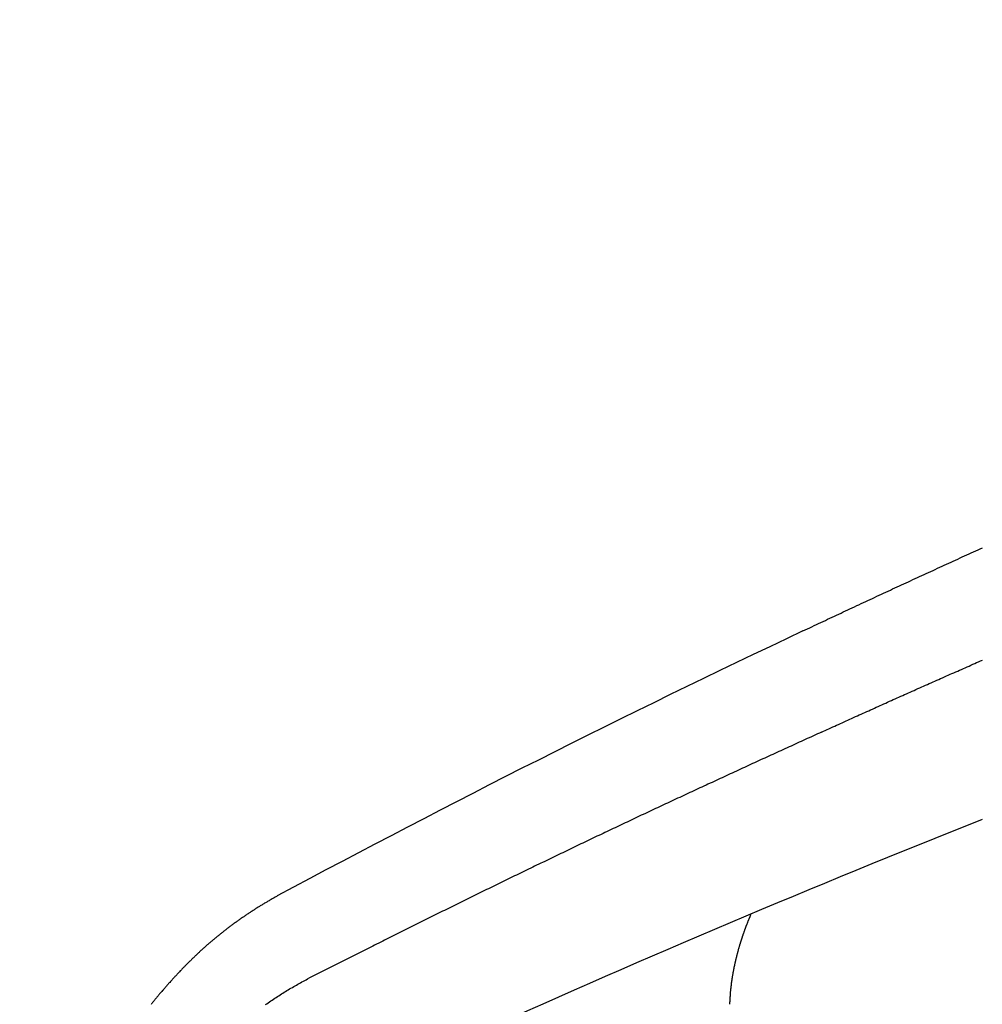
# Model space of a CAD drawing. Header units: millimetres. Extents: x -604189 to 881711, y -381903 to -7297.
# Tile 92 of 256: x -567534 to -567408, y -195985 to -195856. Entities that reach past the tile are written whole.
import ezdxf

# ---------------------------------------------------------------- set-up
doc = ezdxf.new("R2010")
doc.units = ezdxf.units.MM
doc.header["$LTSCALE"] = 100
doc.layers.add('OPIS', color=7, linetype='Continuous')
pattern_1 = [(45, (-296350.26, 111503), (-334.51454, 334.51454), []), (135, (-296350.26, 111503), (-334.51454, -334.51454), [])]

msp = doc.modelspace()

# ---------------------------------------------------------------- hatches: boundary and pattern name
at = {"layer": 'OPIS', "linetype": 'ByBlock', "lineweight": 13}
h = msp.add_hatch(dxfattribs=at)
h.set_pattern_fill('ANSI37', color=0, scale=149)
h.set_pattern_definition(pattern_1)
h.paths.add_polyline_path([(-565846.63, -200148.37), (-566196.82, -200149.35), (-566196.82, -200157.45), (-566296.82, -200157.45), (-566296.82, -200149.63), (-566746.82, -200150.88), (-566746.82, -201168.33, -0.414214), (-566403.89, -201511.27, -1), (-567089.76, -201511.27, -0.414214), (-566746.82, -201168.33), (-566746.82, -200936.87, -0.267949), (-567196.82, -200157.45), (-567296.82, -200157.45), (-567296.82, -200152.42), (-567606.81, -200153.28), (-567606.81, -201603.29), (-567556.81, -201603.15), (-567556.81, -205257.44), (-565846.45, -205257.44)])
h.paths.add_polyline_path([(-551636.82, -198396.29), (-576656.82, -198407.45), (-576656.82, -193157.45), (-579836.82, -193157.45), (-579836.82, -200437.45), (-570846.82, -200437.45), (-570846.82, -200053.17), (-551636.82, -200037.45)])
h.paths.add_polyline_path([(-566819.49, -205014.11), (-566583.78, -205014.11), (-566583.78, -204789.11), (-566819.49, -204789.11)], flags=24)
h.paths.add_polyline_path([(-566959.31, -200828.75), (-566427.17, -200828.75), (-566427.17, -200603.75), (-566959.31, -200603.75)], flags=24)
h.paths.add_polyline_path([(-566792.03, -202497.85), (-566276.91, -202497.85), (-566276.91, -202398.51), (-566792.03, -202398.51)], flags=24)
h.paths.add_polyline_path([(-566791.96, -202387.85), (-565854.55, -202387.85), (-565854.55, -202288.51), (-566791.96, -202288.51)], flags=24)
h.paths.add_polyline_path([(-567194.02, -202505.33), (-566857.34, -202505.33), (-566857.34, -202389.95), (-567194.02, -202389.95)], flags=24)
h.paths.add_polyline_path([(-567153.37, -202393.59), (-566996.4, -202393.59), (-566996.4, -202295.56), (-567153.37, -202295.56)], flags=24)
h.paths.add_polyline_path([(-566516.51, -200627.5), (-566516.51, -200287.8), (-566964.28, -200287.8), (-566964.28, -200627.5)], flags=24)
at = {"layer": 'OPIS', "linetype": 'ByBlock', "lineweight": 9}
h = msp.add_hatch(dxfattribs=at)
h.set_pattern_fill('ANSI37', color=0, scale=149)
h.set_pattern_definition(pattern_1)
edge = h.paths.add_edge_path()
edge.add_line((-551636.82, -193157.45), (-552906.82, -193157.45))
edge.add_line((-552906.82, -193157.45), (-552906.82, -193187.45))
edge.add_line((-552906.82, -193187.45), (-554281.47, -193187.45))
edge.add_line((-554281.47, -193187.45), (-554281.47, -193407.45))
edge.add_line((-554281.47, -193407.45), (-554641.47, -193407.45))
edge.add_line((-554641.47, -193407.45), (-554891.82, -193407.45))
edge.add_line((-554891.82, -193407.45), (-555251.82, -193407.45))
edge.add_line((-555251.82, -193407.45), (-555252.17, -193157.45))
edge.add_line((-555252.17, -193157.45), (-555156.82, -193407.45))
edge.add_line((-555156.82, -193407.45), (-555156.82, -196074.43))
edge.add_line((-555156.82, -196074.43), (-555036.82, -196074.43))
edge.add_line((-555036.82, -196074.43), (-555036.82, -196674.43))
edge.add_line((-555036.82, -196674.43), (-555036.82, -197274.43))
edge.add_line((-555036.82, -197274.43), (-555636.82, -197274.43))
edge.add_line((-555636.82, -197274.43), (-555636.82, -198296.53))
edge.add_line((-555636.82, -198296.53), (-555036.82, -198294.85))
edge.add_line((-555036.82, -198294.85), (-555036.82, -198287.45))
edge.add_line((-555036.82, -198287.45), (-554936.82, -198287.45))
edge.add_line((-554936.82, -198287.45), (-554936.82, -198294.57))
edge.add_line((-554936.82, -198294.57), (-554486.82, -198293.32))
edge.add_line((-554486.82, -198293.32), (-554486.82, -198292.45))
edge.add_line((-554486.82, -198292.45), (-554486.82, -197276.57))
edge.add_arc((-554486.82, -196933.63), 342.94, 180, 270, ccw=False)
edge.add_arc((-554486.82, -196933.63), 342.94, 0, 180, ccw=False)
edge.add_arc((-554486.82, -196933.63), 342.94, -90, 0, ccw=False)
edge.add_line((-554486.82, -197276.57), (-554486.82, -197508.02))
edge.add_arc((-554936.82, -198287.45), 900, 0, 60, ccw=False)
edge.add_line((-554036.82, -198287.45), (-553936.82, -198287.45))
edge.add_line((-553936.82, -198287.45), (-553936.82, -198291.78))
edge.add_line((-553936.82, -198291.78), (-551636.82, -198285.36))
edge.add_line((-551636.82, -198285.36), (-551636.82, -193157.45))
edge = h.paths.add_edge_path(flags=17)
edge.add_arc((-555292.82, -194555.64), 64, 0, 360)
edge = h.paths.add_edge_path(flags=17)
edge.add_arc((-555292.82, -194795.64), 64, 0, 360)
edge = h.paths.add_edge_path(flags=17)
edge.add_arc((-555532.82, -194555.64), 64, 0, 360)
edge = h.paths.add_edge_path(flags=17)
edge.add_arc((-555532.82, -194795.64), 64, 0, 360)
edge = h.paths.add_edge_path(flags=16)
edge.add_arc((-555445.58, -195632.92), 122.24, 0, 360)
edge = h.paths.add_edge_path(flags=17)
edge.add_arc((-555444.95, -195755.16), 131.84, -179.707, 0.293, ccw=False)
edge.add_line((-555576.79, -195755.83), (-555577.42, -195633.59))
edge.add_arc((-555445.58, -195632.92), 131.84, 0.293, 180.293, ccw=False)
edge.add_line((-555313.74, -195632.24), (-555313.11, -195754.48))
edge = h.paths.add_edge_path(flags=16)
edge.add_line((-555354.6, -195832.66), (-555410.52, -195781.15))
edge.add_arc((-555444.24, -195895.31), 119.04, 73.5483, 77.2527)
edge.add_line((-555417.97, -195779.21), (-555400.46, -195791.09))
edge.add_arc((-555397.93, -195789.13), 3.2, 66.437, 217.7638, ccw=False)
edge.add_arc((-555444.24, -195895.31), 119.04, 62.8362, 66.437, ccw=False)
edge.add_line((-555389.89, -195789.4), (-555332.2, -195793.32))
edge.add_arc((-555444.95, -195755.16), 119.04, 319.3761, 341.3001, ccw=False)
edge = h.paths.add_edge_path(flags=0)
edge.add_arc((-555445.16, -195715.33), 16, 0, 360)
edge = h.paths.add_edge_path(flags=16)
edge.add_line((-555494.83, -195789.59), (-555556.5, -195794.41))
edge.add_arc((-555553.52, -195795.57), 3.2, 158.7889, 200.417)
edge.add_arc((-555444.95, -195755.16), 119.04, 200.417, 219.8364)
edge.add_arc((-555533.9, -195829.36), 3.2, 219.8364, 346.9927)
edge.add_line((-555530.79, -195830.08), (-555488.51, -195790.33))
edge.add_arc((-555491.63, -195789.61), 3.2, 346.9927, 539.5529)
edge = h.paths.add_edge_path(flags=16)
edge.add_arc((-555444.95, -195755.16), 119.04, 258.764, 281.822, ccw=False)
edge.add_line((-555468.15, -195871.92), (-555480.16, -195865.08))
edge.add_arc((-555483.3, -195864.47), 3.2, 250.669, 348.8814, ccw=False)
edge.add_arc((-555444.95, -195755.16), 119.04, 229.6431, 250.669, ccw=False)
edge.add_line((-555522.04, -195845.87), (-555468.7, -195779.63))
edge.add_arc((-555459.18, -195767.57), 15.37, -52.9828, 231.7166, ccw=False)
edge.add_arc((-555446.75, -195779.5), 3.2, 91.2428, 186.0743, ccw=False)
edge.add_arc((-555444.24, -195895.31), 119.04, 88.1124, 91.2428, ccw=False)
edge.add_line((-555440.32, -195776.34), (-555420.57, -195871.67))
h.paths.add_polyline_path([(-554267.16, -198153.98), (-554267.16, -197814.28), (-554714.93, -197814.28), (-554714.93, -198153.98)], flags=17)
h.paths.add_polyline_path([(-553792.63, -195548.14), (-553277.51, -195548.14), (-553277.51, -195448.8), (-553792.63, -195448.8)], flags=16)
h.paths.add_polyline_path([(-553792.56, -195438.14), (-553058.93, -195438.14), (-553058.93, -195338.8), (-553792.56, -195338.8)], flags=16)
h.paths.add_polyline_path([(-554194.62, -195555.62), (-553808.22, -195555.62), (-553808.22, -195440.24), (-554194.62, -195440.24)], flags=16)
h.paths.add_polyline_path([(-554153.97, -195443.93), (-553947.26, -195443.93), (-553947.26, -195345.84), (-554153.97, -195345.84)], flags=16)
h.paths.add_polyline_path([(-554256.51, -198153.98), (-554256.51, -197814.28), (-554704.28, -197814.28), (-554704.28, -198153.98)], flags=17)
h.paths.add_polyline_path([(-569496.82, -196631.63), (-571696.82, -196631.63), (-571696.82, -198287.45), (-569496.82, -198287.45)])
h.paths.add_polyline_path([(-567176.82, -196631.63), (-569376.82, -196631.63), (-569376.82, -198287.45), (-567176.82, -198287.45)])
h.paths.add_polyline_path([(-569376.82, -196535.63), (-567176.82, -196535.63), (-567176.82, -193157.45), (-569376.82, -193157.45)])
edge = h.paths.add_edge_path()
edge.add_arc((-571534.47, -195440.24), 50, 180, 270.0022)
edge.add_line((-571534.47, -195490.24), (-571329.47, -195490.24))
edge.add_arc((-571329.47, -195440.24), 50, 270.0009, 360)
edge.add_line((-571279.47, -195440.24), (-571279.47, -194996.24))
edge.add_arc((-571329.47, -194996.24), 50, 0, 90.0004)
edge.add_line((-571329.47, -194946.24), (-571534.47, -194946.24))
edge.add_arc((-571534.47, -194996.24), 50, 90.0009, 180)
edge.add_line((-571584.47, -194996.24), (-571584.47, -195440.24))
h.paths.add_polyline_path([(-571696.82, -196535.63), (-569496.82, -196535.63), (-569496.82, -193157.45), (-571696.82, -193157.45)])
edge = h.paths.add_edge_path()
edge.add_arc((-571945.68, -193388.71), 50, 0, 90.0004)
edge.add_line((-571945.68, -193338.71), (-572150.68, -193338.71))
edge.add_arc((-572150.68, -193388.71), 50, 90.0009, 180)
edge.add_line((-572200.68, -193388.71), (-572200.68, -193832.71))
edge.add_arc((-572150.68, -193832.71), 50, 180, 270.0022)
edge.add_line((-572150.68, -193882.71), (-571945.68, -193882.71))
edge.add_arc((-571945.68, -193832.71), 50, 270.0009, 360)
edge.add_line((-571895.68, -193832.71), (-571895.68, -193388.71))
h.paths.add_polyline_path([(-571816.82, -198287.45), (-571816.82, -193157.45), (-573216.82, -193157.45), (-573216.82, -198287.45)])

# ---------------------------------------------------------------- linework, layer by layer
at = {"color": 0, "linetype": 'ByBlock'}
for points in [[(-567431.02, -195936.16, 0.013056), (-567499.93, -195970.91)], [(-567407.52, -195960.89, 0.01172), (-567473.25, -195988.72)]]:
    msp.add_lwpolyline(points, format="xyb", dxfattribs=at)
at = {"color": 0}
for points in [[(-567431.02, -195936.17, 0), (-567430.73, -195936.03, 0), (-567430.43, -195935.89, 0), (-567430.14, -195935.75, 0), (-567429.85, -195935.61, 0), (-567429.55, -195935.47, 0), (-567429.26, -195935.33, 0), (-567428.97, -195935.2, 0), (-567428.67, -195935.06, 0), (-567428.38, -195934.92, 0), (-567428.09, -195934.78, 0), (-567427.79, -195934.64, 0), (-567427.5, -195934.51, 0), (-567427.21, -195934.37, 0), (-567426.91, -195934.23, 0), (-567426.62, -195934.09, 0), (-567426.33, -195933.95, 0), (-567426.03, -195933.82, 0), (-567425.74, -195933.68, 0), (-567425.44, -195933.54, 0), (-567425.15, -195933.4, 0), (-567424.86, -195933.27, 0), (-567424.56, -195933.13, 0), (-567424.27, -195932.99, 0), (-567423.98, -195932.85, 0), (-567423.68, -195932.72, 0), (-567423.39, -195932.58, 0), (-567423.09, -195932.44, 0), (-567422.8, -195932.31, 0), (-567422.51, -195932.17, 0), (-567422.21, -195932.03, 0), (-567421.92, -195931.89, 0), (-567421.63, -195931.76, 0), (-567421.33, -195931.62, 0), (-567421.04, -195931.48, 0), (-567420.74, -195931.35, 0), (-567420.45, -195931.21, 0), (-567420.15, -195931.07, 0), (-567419.86, -195930.94, 0), (-567419.57, -195930.8, 0), (-567419.27, -195930.66, 0), (-567418.98, -195930.53, 0), (-567418.68, -195930.39, 0), (-567418.39, -195930.26, 0), (-567418.1, -195930.12, 0), (-567417.8, -195929.98, 0), (-567417.51, -195929.85, 0), (-567417.21, -195929.71, 0), (-567416.92, -195929.58, 0), (-567416.62, -195929.44, 0), (-567416.33, -195929.3, 0), (-567416.03, -195929.17, 0), (-567415.74, -195929.03, 0), (-567415.45, -195928.9, 0), (-567415.15, -195928.76, 0), (-567414.86, -195928.63, 0), (-567414.56, -195928.49, 0), (-567414.27, -195928.36, 0), (-567413.97, -195928.22, 0), (-567413.68, -195928.09, 0), (-567413.38, -195927.95, 0), (-567413.09, -195927.82, 0), (-567412.79, -195927.68, 0), (-567412.5, -195927.55, 0), (-567412.2, -195927.41, 0), (-567411.91, -195927.28, 0), (-567411.61, -195927.14, 0), (-567411.32, -195927.01, 0), (-567411.02, -195926.87, 0), (-567410.73, -195926.74, 0), (-567410.43, -195926.6, 0), (-567410.14, -195926.47, 0), (-567409.84, -195926.33, 0), (-567409.55, -195926.2, 0), (-567409.25, -195926.06, 0), (-567408.96, -195925.93, 0), (-567408.66, -195925.8, 0), (-567408.37, -195925.66, 0), (-567408.07, -195925.53, 0), (-567407.78, -195925.39, 0), (-567407.48, -195925.26, 0)], [(-567428.6, -195949.43, 0), (-567428.35, -195949.31, 0), (-567428.1, -195949.2, 0), (-567427.85, -195949.09, 0), (-567427.61, -195948.98, 0), (-567427.36, -195948.86, 0), (-567427.11, -195948.75, 0), (-567426.86, -195948.64, 0), (-567426.62, -195948.53, 0), (-567426.37, -195948.41, 0), (-567426.12, -195948.3, 0), (-567425.87, -195948.19, 0), (-567425.63, -195948.08, 0), (-567425.38, -195947.96, 0), (-567425.13, -195947.85, 0), (-567424.88, -195947.74, 0), (-567424.64, -195947.63, 0), (-567424.39, -195947.52, 0), (-567424.14, -195947.4, 0), (-567423.89, -195947.29, 0), (-567423.65, -195947.18, 0), (-567423.4, -195947.07, 0), (-567423.15, -195946.96, 0), (-567422.9, -195946.84, 0), (-567422.66, -195946.73, 0), (-567422.41, -195946.62, 0), (-567422.16, -195946.51, 0), (-567421.91, -195946.4, 0), (-567421.66, -195946.29, 0), (-567421.42, -195946.17, 0), (-567421.17, -195946.06, 0), (-567420.92, -195945.95, 0), (-567420.67, -195945.84, 0), (-567420.43, -195945.73, 0), (-567420.18, -195945.62, 0), (-567419.93, -195945.5, 0), (-567419.68, -195945.39, 0), (-567419.43, -195945.28, 0), (-567419.19, -195945.17, 0), (-567418.94, -195945.06, 0), (-567418.69, -195944.95, 0), (-567418.44, -195944.84, 0), (-567418.19, -195944.73, 0), (-567417.95, -195944.62, 0), (-567417.7, -195944.5, 0), (-567417.45, -195944.39, 0), (-567417.2, -195944.28, 0), (-567416.95, -195944.17, 0), (-567416.71, -195944.06, 0), (-567416.46, -195943.95, 0), (-567416.21, -195943.84, 0), (-567415.96, -195943.73, 0), (-567415.71, -195943.62, 0), (-567415.46, -195943.51, 0), (-567415.22, -195943.4, 0), (-567414.97, -195943.29, 0), (-567414.72, -195943.18, 0), (-567414.47, -195943.07, 0), (-567414.22, -195942.96, 0), (-567413.97, -195942.85, 0), (-567413.73, -195942.74, 0), (-567413.48, -195942.63, 0), (-567413.23, -195942.52, 0), (-567412.98, -195942.4, 0), (-567412.73, -195942.29, 0), (-567412.48, -195942.18, 0), (-567412.23, -195942.07, 0), (-567411.99, -195941.96, 0), (-567411.74, -195941.85, 0), (-567411.49, -195941.74, 0), (-567411.24, -195941.64, 0), (-567410.99, -195941.53, 0), (-567410.74, -195941.42, 0), (-567410.49, -195941.31, 0), (-567410.25, -195941.2, 0), (-567410, -195941.09, 0), (-567409.75, -195940.98, 0), (-567409.5, -195940.87, 0), (-567409.25, -195940.76, 0), (-567409, -195940.65, 0), (-567408.75, -195940.54, 0), (-567408.5, -195940.43, 0), (-567408.26, -195940.32, 0), (-567408.01, -195940.21, 0), (-567407.76, -195940.1, 0), (-567407.51, -195939.99, 0)], [(-567428.6, -195949.43, 0), (-567428.86, -195949.55, 0), (-567429.13, -195949.67, 0), (-567429.39, -195949.79, 0), (-567429.66, -195949.91, 0), (-567429.92, -195950.03, 0), (-567430.19, -195950.16, 0), (-567430.46, -195950.28, 0), (-567430.72, -195950.4, 0), (-567430.99, -195950.52, 0), (-567431.25, -195950.64, 0), (-567431.52, -195950.76, 0), (-567431.79, -195950.88, 0), (-567432.05, -195951.01, 0), (-567432.32, -195951.13, 0), (-567432.58, -195951.25, 0), (-567432.85, -195951.37, 0), (-567433.11, -195951.49, 0), (-567433.38, -195951.61, 0), (-567433.65, -195951.74, 0), (-567433.91, -195951.86, 0), (-567434.18, -195951.98, 0), (-567434.44, -195952.1, 0), (-567434.71, -195952.22, 0), (-567434.97, -195952.34, 0), (-567435.24, -195952.47, 0), (-567435.51, -195952.59, 0), (-567435.77, -195952.71, 0), (-567436.04, -195952.83, 0), (-567436.3, -195952.95, 0), (-567436.57, -195953.08, 0), (-567436.83, -195953.2, 0), (-567437.1, -195953.32, 0), (-567437.37, -195953.44, 0), (-567437.63, -195953.56, 0), (-567437.9, -195953.69, 0), (-567438.16, -195953.81, 0), (-567438.43, -195953.93, 0), (-567438.69, -195954.05, 0), (-567438.96, -195954.17, 0), (-567439.22, -195954.3, 0), (-567439.49, -195954.42, 0), (-567439.75, -195954.54, 0), (-567440.02, -195954.66, 0), (-567440.29, -195954.79, 0), (-567440.55, -195954.91, 0), (-567440.82, -195955.03, 0), (-567441.08, -195955.15, 0), (-567441.35, -195955.28, 0), (-567441.61, -195955.4, 0), (-567441.88, -195955.52, 0), (-567442.14, -195955.64, 0), (-567442.41, -195955.77, 0), (-567442.67, -195955.89, 0), (-567442.94, -195956.01, 0), (-567443.2, -195956.13, 0), (-567443.47, -195956.26, 0), (-567443.73, -195956.38, 0), (-567444, -195956.5, 0), (-567444.26, -195956.63, 0), (-567444.53, -195956.75, 0), (-567444.79, -195956.87, 0), (-567445.06, -195956.99, 0), (-567445.33, -195957.12, 0), (-567445.59, -195957.24, 0), (-567445.86, -195957.36, 0), (-567446.12, -195957.49, 0), (-567446.39, -195957.61, 0), (-567446.65, -195957.73, 0), (-567446.92, -195957.86, 0), (-567447.18, -195957.98, 0), (-567447.45, -195958.1, 0), (-567447.71, -195958.23, 0), (-567447.97, -195958.35, 0), (-567448.24, -195958.47, 0), (-567448.5, -195958.6, 0), (-567448.77, -195958.72, 0), (-567449.03, -195958.85, 0), (-567449.3, -195958.97, 0), (-567449.56, -195959.09, 0), (-567449.83, -195959.22, 0), (-567450.09, -195959.34, 0), (-567450.36, -195959.46, 0), (-567450.62, -195959.59, 0), (-567450.89, -195959.71, 0), (-567451.15, -195959.84, 0), (-567451.42, -195959.96, 0), (-567451.68, -195960.09, 0), (-567451.95, -195960.21, 0), (-567452.21, -195960.33, 0), (-567452.47, -195960.46, 0), (-567452.74, -195960.58, 0), (-567453, -195960.71, 0), (-567453.27, -195960.83, 0), (-567453.53, -195960.96, 0), (-567453.8, -195961.08, 0), (-567454.06, -195961.21, 0), (-567454.32, -195961.33, 0), (-567454.59, -195961.46, 0), (-567454.85, -195961.58, 0), (-567455.12, -195961.71, 0), (-567455.38, -195961.83, 0), (-567455.65, -195961.96, 0), (-567455.91, -195962.08, 0), (-567456.17, -195962.21, 0), (-567456.44, -195962.33, 0), (-567456.7, -195962.46, 0), (-567456.97, -195962.58, 0), (-567457.23, -195962.71, 0), (-567457.49, -195962.83, 0), (-567457.76, -195962.96, 0), (-567458.02, -195963.08, 0), (-567458.29, -195963.21, 0), (-567458.55, -195963.34, 0), (-567458.81, -195963.46, 0), (-567459.08, -195963.59, 0), (-567459.34, -195963.71, 0), (-567459.6, -195963.84, 0), (-567459.87, -195963.97, 0), (-567460.13, -195964.09, 0), (-567460.4, -195964.22, 0), (-567460.66, -195964.34, 0), (-567460.92, -195964.47, 0), (-567461.19, -195964.6, 0), (-567461.45, -195964.72, 0), (-567461.71, -195964.85, 0), (-567461.98, -195964.98, 0), (-567462.24, -195965.1, 0), (-567462.5, -195965.23, 0), (-567462.77, -195965.36, 0), (-567463.03, -195965.48, 0), (-567463.29, -195965.61, 0), (-567463.56, -195965.74, 0), (-567463.82, -195965.86, 0), (-567464.08, -195965.99, 0), (-567464.35, -195966.12, 0), (-567464.61, -195966.24, 0), (-567464.87, -195966.37, 0), (-567465.14, -195966.5, 0), (-567465.4, -195966.62, 0), (-567465.66, -195966.75, 0), (-567465.93, -195966.88, 0), (-567466.19, -195967.01, 0), (-567466.45, -195967.13, 0), (-567466.71, -195967.26, 0), (-567466.98, -195967.39, 0), (-567467.24, -195967.52, 0), (-567467.5, -195967.64, 0), (-567467.77, -195967.77, 0), (-567468.03, -195967.9, 0), (-567468.29, -195968.03, 0), (-567468.56, -195968.16, 0), (-567468.82, -195968.28, 0), (-567469.08, -195968.41, 0), (-567469.34, -195968.54, 0), (-567469.61, -195968.67, 0), (-567469.87, -195968.8, 0), (-567470.13, -195968.92, 0), (-567470.39, -195969.05, 0), (-567470.66, -195969.18, 0), (-567470.92, -195969.31, 0), (-567471.18, -195969.44, 0), (-567471.44, -195969.56, 0), (-567471.71, -195969.69, 0), (-567471.97, -195969.82, 0), (-567472.23, -195969.95, 0), (-567472.49, -195970.08, 0), (-567472.76, -195970.21, 0), (-567473.02, -195970.34, 0), (-567473.28, -195970.46, 0), (-567473.54, -195970.59, 0), (-567473.81, -195970.72, 0), (-567474.07, -195970.85, 0), (-567474.33, -195970.98, 0), (-567474.59, -195971.11, 0), (-567474.86, -195971.24, 0), (-567475.12, -195971.37, 0), (-567475.38, -195971.5, 0), (-567475.64, -195971.63, 0), (-567475.9, -195971.75, 0), (-567476.17, -195971.88, 0), (-567476.43, -195972.01, 0), (-567476.69, -195972.14, 0), (-567476.95, -195972.27, 0), (-567477.21, -195972.4, 0), (-567477.48, -195972.53, 0), (-567477.74, -195972.66, 0), (-567478, -195972.79, 0), (-567478.26, -195972.92, 0), (-567478.52, -195973.05, 0), (-567478.79, -195973.18, 0), (-567479.05, -195973.31, 0), (-567479.31, -195973.44, 0), (-567479.57, -195973.57, 0), (-567479.83, -195973.7, 0), (-567480.1, -195973.83, 0), (-567480.36, -195973.96, 0), (-567480.62, -195974.09, 0), (-567480.88, -195974.22, 0), (-567481.14, -195974.35, 0), (-567481.4, -195974.48, 0), (-567481.67, -195974.61, 0), (-567481.93, -195974.74, 0), (-567482.19, -195974.87, 0), (-567482.45, -195975, 0), (-567482.71, -195975.13, 0), (-567482.97, -195975.26, 0), (-567483.24, -195975.39, 0), (-567483.5, -195975.52, 0), (-567483.76, -195975.65, 0), (-567484.02, -195975.78, 0), (-567484.28, -195975.91, 0), (-567484.54, -195976.04, 0), (-567484.8, -195976.17, 0), (-567485.07, -195976.3, 0), (-567485.33, -195976.44, 0), (-567485.59, -195976.57, 0), (-567485.85, -195976.7, 0), (-567486.11, -195976.83, 0), (-567486.37, -195976.96, 0), (-567486.63, -195977.09, 0), (-567486.9, -195977.22, 0), (-567487.16, -195977.35, 0), (-567487.42, -195977.48, 0), (-567487.68, -195977.61, 0), (-567487.94, -195977.75, 0), (-567488.2, -195977.88, 0), (-567488.46, -195978.01, 0), (-567488.72, -195978.14, 0), (-567488.98, -195978.27, 0), (-567489.25, -195978.4, 0), (-567489.51, -195978.53, 0), (-567489.77, -195978.66, 0), (-567490.03, -195978.8, 0), (-567490.29, -195978.93, 0), (-567490.55, -195979.06, 0), (-567490.81, -195979.19, 0), (-567491.07, -195979.32, 0), (-567491.33, -195979.45, 0), (-567491.59, -195979.59, 0), (-567491.86, -195979.72, 0), (-567492.12, -195979.85, 0), (-567492.38, -195979.98, 0), (-567492.64, -195980.11, 0), (-567492.9, -195980.24, 0), (-567493.16, -195980.38, 0), (-567493.42, -195980.51, 0), (-567493.68, -195980.64, 0), (-567493.94, -195980.77, 0), (-567494.2, -195980.9, 0), (-567494.46, -195981.04, 0), (-567494.72, -195981.17, 0), (-567494.98, -195981.3, 0), (-567495.25, -195981.43, 0), (-567495.51, -195981.57, 0), (-567495.77, -195981.7, 0)], [(-567499.93, -195970.92, 0), (-567500.03, -195970.97, 0), (-567500.13, -195971.02, 0), (-567500.22, -195971.08, 0), (-567500.32, -195971.14, 0), (-567500.42, -195971.19, 0), (-567500.52, -195971.25, 0), (-567500.61, -195971.3, 0), (-567500.71, -195971.36, 0), (-567500.81, -195971.41, 0), (-567500.9, -195971.47, 0), (-567501, -195971.53, 0), (-567501.1, -195971.58, 0), (-567501.19, -195971.64, 0), (-567501.29, -195971.7, 0), (-567501.39, -195971.75, 0), (-567501.48, -195971.81, 0), (-567501.58, -195971.87, 0), (-567501.68, -195971.93, 0), (-567501.77, -195971.98, 0), (-567501.87, -195972.04, 0), (-567501.96, -195972.1, 0), (-567502.06, -195972.16, 0), (-567502.15, -195972.22, 0), (-567502.25, -195972.28, 0), (-567502.35, -195972.34, 0), (-567502.44, -195972.39, 0), (-567502.54, -195972.45, 0), (-567502.63, -195972.51, 0), (-567502.73, -195972.57, 0), (-567502.82, -195972.63, 0), (-567502.92, -195972.69, 0), (-567503.01, -195972.75, 0), (-567503.1, -195972.81, 0), (-567503.2, -195972.88, 0), (-567503.29, -195972.94, 0), (-567503.39, -195973, 0), (-567503.48, -195973.06, 0), (-567503.57, -195973.12, 0), (-567503.67, -195973.18, 0), (-567503.76, -195973.24, 0), (-567503.85, -195973.31, 0), (-567503.95, -195973.37, 0), (-567504.04, -195973.43, 0), (-567504.13, -195973.49, 0), (-567504.23, -195973.56, 0), (-567504.32, -195973.62, 0), (-567504.41, -195973.68, 0), (-567504.5, -195973.75, 0), (-567504.6, -195973.81, 0), (-567504.69, -195973.87, 0), (-567504.78, -195973.94, 0), (-567504.87, -195974, 0), (-567504.96, -195974.07, 0), (-567505.06, -195974.13, 0), (-567505.15, -195974.2, 0), (-567505.24, -195974.26, 0), (-567505.33, -195974.33, 0), (-567505.42, -195974.39, 0), (-567505.51, -195974.46, 0), (-567505.6, -195974.52, 0), (-567505.69, -195974.59, 0), (-567505.78, -195974.66, 0), (-567505.87, -195974.72, 0), (-567505.96, -195974.79, 0), (-567506.05, -195974.86, 0), (-567506.14, -195974.92, 0), (-567506.23, -195974.99, 0), (-567506.32, -195975.06, 0), (-567506.41, -195975.13, 0), (-567506.5, -195975.19, 0), (-567506.59, -195975.26, 0), (-567506.68, -195975.33, 0), (-567506.77, -195975.4, 0), (-567506.85, -195975.47, 0), (-567506.94, -195975.54, 0), (-567507.03, -195975.61, 0), (-567507.12, -195975.68, 0), (-567507.21, -195975.74, 0), (-567507.29, -195975.81, 0), (-567507.38, -195975.88, 0), (-567507.47, -195975.95, 0), (-567507.56, -195976.03, 0), (-567507.64, -195976.1, 0), (-567507.73, -195976.17, 0), (-567507.82, -195976.24, 0), (-567507.9, -195976.31, 0), (-567507.99, -195976.38, 0), (-567508.08, -195976.45, 0), (-567508.16, -195976.52, 0), (-567508.25, -195976.6, 0), (-567508.33, -195976.67, 0), (-567508.42, -195976.74, 0), (-567508.51, -195976.81, 0), (-567508.59, -195976.89, 0), (-567508.68, -195976.96, 0), (-567508.76, -195977.03, 0), (-567508.85, -195977.11, 0), (-567508.93, -195977.18, 0), (-567509.01, -195977.25, 0), (-567509.1, -195977.33, 0), (-567509.18, -195977.4, 0), (-567509.27, -195977.47, 0), (-567509.35, -195977.55, 0), (-567509.43, -195977.62, 0), (-567509.52, -195977.7, 0), (-567509.6, -195977.77, 0), (-567509.68, -195977.85, 0), (-567509.77, -195977.92, 0), (-567509.85, -195978, 0), (-567509.93, -195978.07, 0), (-567510.02, -195978.15, 0), (-567510.1, -195978.23, 0), (-567510.18, -195978.3, 0), (-567510.26, -195978.38, 0), (-567510.34, -195978.46, 0), (-567510.43, -195978.53, 0), (-567510.51, -195978.61, 0), (-567510.59, -195978.69, 0), (-567510.67, -195978.76, 0), (-567510.75, -195978.84, 0), (-567510.83, -195978.92, 0), (-567510.91, -195979, 0), (-567510.99, -195979.07, 0), (-567511.07, -195979.15, 0), (-567511.15, -195979.23, 0), (-567511.23, -195979.31, 0), (-567511.31, -195979.39, 0), (-567511.39, -195979.47, 0), (-567511.47, -195979.54, 0), (-567511.55, -195979.62, 0), (-567511.63, -195979.7, 0), (-567511.71, -195979.78, 0), (-567511.79, -195979.86, 0), (-567511.87, -195979.94, 0), (-567511.95, -195980.02, 0), (-567512.03, -195980.1, 0), (-567512.1, -195980.18, 0), (-567512.18, -195980.26, 0), (-567512.26, -195980.34, 0), (-567512.34, -195980.42, 0), (-567512.42, -195980.5, 0), (-567512.49, -195980.58, 0), (-567512.57, -195980.66, 0), (-567512.65, -195980.74, 0), (-567512.73, -195980.83, 0), (-567512.8, -195980.91, 0), (-567512.88, -195980.99, 0), (-567512.96, -195981.07, 0), (-567513.03, -195981.15, 0), (-567513.11, -195981.23, 0), (-567513.19, -195981.32, 0), (-567513.26, -195981.4, 0), (-567513.34, -195981.48, 0), (-567513.41, -195981.56, 0), (-567513.49, -195981.65, 0), (-567513.57, -195981.73, 0), (-567513.64, -195981.81, 0), (-567513.72, -195981.89, 0), (-567513.79, -195981.98, 0), (-567513.87, -195982.06, 0), (-567513.94, -195982.14, 0), (-567514.02, -195982.23, 0), (-567514.09, -195982.31, 0), (-567514.16, -195982.39, 0), (-567514.24, -195982.48, 0), (-567514.31, -195982.56, 0), (-567514.39, -195982.65, 0), (-567514.46, -195982.73, 0), (-567514.53, -195982.81, 0), (-567514.61, -195982.9, 0), (-567514.68, -195982.98, 0), (-567514.76, -195983.07, 0), (-567514.83, -195983.15, 0), (-567514.9, -195983.24, 0), (-567514.97, -195983.32, 0), (-567515.05, -195983.41, 0), (-567515.12, -195983.49, 0), (-567515.19, -195983.58, 0), (-567515.26, -195983.66, 0), (-567515.34, -195983.75, 0), (-567515.41, -195983.84, 0), (-567515.48, -195983.92, 0), (-567515.55, -195984.01, 0), (-567515.62, -195984.09, 0), (-567515.69, -195984.18, 0), (-567515.77, -195984.27, 0), (-567515.84, -195984.35, 0), (-567515.91, -195984.44, 0), (-567515.98, -195984.53, 0), (-567516.05, -195984.62, 0), (-567516.12, -195984.7, 0), (-567516.19, -195984.79, 0), (-567516.26, -195984.88, 0), (-567516.33, -195984.96, 0), (-567516.4, -195985.05, 0), (-567516.47, -195985.14, 0)], [(-567440.6, -195985.11, 0), (-567440.6, -195985.06, 0), (-567440.59, -195985, 0), (-567440.59, -195984.95, 0), (-567440.59, -195984.89, 0), (-567440.59, -195984.84, 0), (-567440.59, -195984.78, 0), (-567440.58, -195984.73, 0), (-567440.58, -195984.67, 0), (-567440.58, -195984.62, 0), (-567440.58, -195984.56, 0), (-567440.57, -195984.51, 0), (-567440.57, -195984.45, 0), (-567440.57, -195984.4, 0), (-567440.56, -195984.34, 0), (-567440.56, -195984.29, 0), (-567440.56, -195984.23, 0), (-567440.55, -195984.18, 0), (-567440.55, -195984.13, 0), (-567440.55, -195984.07, 0), (-567440.54, -195984.02, 0), (-567440.54, -195983.96, 0), (-567440.54, -195983.91, 0), (-567440.53, -195983.85, 0), (-567440.53, -195983.8, 0), (-567440.52, -195983.74, 0), (-567440.52, -195983.69, 0), (-567440.51, -195983.63, 0), (-567440.51, -195983.58, 0), (-567440.51, -195983.52, 0), (-567440.5, -195983.47, 0), (-567440.5, -195983.41, 0), (-567440.49, -195983.36, 0), (-567440.49, -195983.3, 0), (-567440.48, -195983.25, 0), (-567440.47, -195983.2, 0), (-567440.47, -195983.14, 0), (-567440.46, -195983.09, 0), (-567440.46, -195983.03, 0), (-567440.45, -195982.98, 0), (-567440.45, -195982.92, 0), (-567440.44, -195982.87, 0), (-567440.43, -195982.81, 0), (-567440.43, -195982.76, 0), (-567440.42, -195982.7, 0), (-567440.41, -195982.65, 0), (-567440.41, -195982.59, 0), (-567440.4, -195982.54, 0), (-567440.39, -195982.49, 0), (-567440.39, -195982.43, 0), (-567440.38, -195982.38, 0), (-567440.37, -195982.32, 0), (-567440.37, -195982.27, 0), (-567440.36, -195982.21, 0), (-567440.35, -195982.16, 0), (-567440.34, -195982.1, 0), (-567440.34, -195982.05, 0), (-567440.33, -195982, 0), (-567440.32, -195981.94, 0), (-567440.31, -195981.89, 0), (-567440.31, -195981.83, 0), (-567440.3, -195981.78, 0), (-567440.29, -195981.72, 0), (-567440.28, -195981.67, 0), (-567440.27, -195981.62, 0), (-567440.26, -195981.56, 0), (-567440.26, -195981.51, 0), (-567440.25, -195981.45, 0), (-567440.24, -195981.4, 0), (-567440.23, -195981.35, 0), (-567440.22, -195981.29, 0), (-567440.21, -195981.24, 0), (-567440.2, -195981.18, 0), (-567440.19, -195981.13, 0), (-567440.18, -195981.07, 0), (-567440.17, -195981.02, 0), (-567440.16, -195980.97, 0), (-567440.15, -195980.91, 0), (-567440.14, -195980.86, 0), (-567440.13, -195980.8, 0), (-567440.12, -195980.75, 0), (-567440.11, -195980.7, 0), (-567440.1, -195980.64, 0), (-567440.09, -195980.59, 0), (-567440.08, -195980.54, 0), (-567440.07, -195980.48, 0), (-567440.06, -195980.43, 0), (-567440.05, -195980.37, 0), (-567440.04, -195980.32, 0), (-567440.03, -195980.27, 0), (-567440.02, -195980.21, 0), (-567440.01, -195980.16, 0), (-567440, -195980.1, 0), (-567439.98, -195980.05, 0), (-567439.97, -195980, 0), (-567439.96, -195979.94, 0), (-567439.95, -195979.89, 0), (-567439.94, -195979.84, 0), (-567439.93, -195979.78, 0), (-567439.92, -195979.73, 0), (-567439.9, -195979.68, 0), (-567439.89, -195979.62, 0), (-567439.88, -195979.57, 0), (-567439.87, -195979.51, 0), (-567439.85, -195979.46, 0), (-567439.84, -195979.41, 0), (-567439.83, -195979.35, 0), (-567439.82, -195979.3, 0), (-567439.8, -195979.25, 0), (-567439.79, -195979.19, 0), (-567439.78, -195979.14, 0), (-567439.77, -195979.09, 0), (-567439.75, -195979.03, 0), (-567439.74, -195978.98, 0), (-567439.73, -195978.93, 0), (-567439.71, -195978.87, 0), (-567439.7, -195978.82, 0), (-567439.69, -195978.77, 0), (-567439.67, -195978.71, 0), (-567439.66, -195978.66, 0), (-567439.65, -195978.61, 0), (-567439.63, -195978.56, 0), (-567439.62, -195978.5, 0), (-567439.61, -195978.45, 0), (-567439.59, -195978.4, 0), (-567439.58, -195978.34, 0), (-567439.56, -195978.29, 0), (-567439.55, -195978.24, 0), (-567439.53, -195978.18, 0), (-567439.52, -195978.13, 0), (-567439.51, -195978.08, 0), (-567439.49, -195978.02, 0), (-567439.48, -195977.97, 0), (-567439.46, -195977.92, 0), (-567439.45, -195977.87, 0), (-567439.43, -195977.81, 0), (-567439.42, -195977.76, 0), (-567439.4, -195977.71, 0), (-567439.39, -195977.66, 0), (-567439.37, -195977.6, 0), (-567439.36, -195977.55, 0), (-567439.34, -195977.5, 0), (-567439.32, -195977.44, 0), (-567439.31, -195977.39, 0), (-567439.29, -195977.34, 0), (-567439.28, -195977.29, 0), (-567439.26, -195977.23, 0), (-567439.25, -195977.18, 0), (-567439.23, -195977.13, 0), (-567439.21, -195977.08, 0), (-567439.2, -195977.02, 0), (-567439.18, -195976.97, 0), (-567439.16, -195976.92, 0), (-567439.15, -195976.87, 0), (-567439.13, -195976.81, 0), (-567439.12, -195976.76, 0), (-567439.1, -195976.71, 0), (-567439.08, -195976.66, 0), (-567439.07, -195976.61, 0), (-567439.05, -195976.55, 0), (-567439.03, -195976.5, 0), (-567439.01, -195976.45, 0), (-567439, -195976.4, 0), (-567438.98, -195976.34, 0), (-567438.96, -195976.29, 0), (-567438.95, -195976.24, 0), (-567438.93, -195976.19, 0), (-567438.91, -195976.14, 0), (-567438.89, -195976.08, 0), (-567438.88, -195976.03, 0), (-567438.86, -195975.98, 0), (-567438.84, -195975.93, 0), (-567438.82, -195975.88, 0), (-567438.8, -195975.82, 0), (-567438.79, -195975.77, 0), (-567438.77, -195975.72, 0), (-567438.75, -195975.67, 0), (-567438.73, -195975.62, 0), (-567438.71, -195975.57, 0), (-567438.69, -195975.51, 0), (-567438.68, -195975.46, 0), (-567438.66, -195975.41, 0), (-567438.64, -195975.36, 0), (-567438.62, -195975.31, 0), (-567438.6, -195975.26, 0), (-567438.58, -195975.2, 0), (-567438.56, -195975.15, 0), (-567438.54, -195975.1, 0), (-567438.53, -195975.05, 0), (-567438.51, -195975, 0), (-567438.49, -195974.95, 0), (-567438.47, -195974.9, 0), (-567438.45, -195974.84, 0), (-567438.43, -195974.79, 0), (-567438.41, -195974.74, 0), (-567438.39, -195974.69, 0), (-567438.37, -195974.64, 0), (-567438.35, -195974.59, 0), (-567438.33, -195974.54, 0), (-567438.31, -195974.49, 0), (-567438.29, -195974.43, 0), (-567438.27, -195974.38, 0), (-567438.25, -195974.33, 0), (-567438.23, -195974.28, 0), (-567438.21, -195974.23, 0), (-567438.19, -195974.18, 0), (-567438.17, -195974.13, 0), (-567438.15, -195974.08, 0), (-567438.13, -195974.03, 0), (-567438.11, -195973.98, 0), (-567438.09, -195973.92, 0), (-567438.07, -195973.87, 0), (-567438.05, -195973.82, 0), (-567438.03, -195973.77, 0), (-567438, -195973.72, 0), (-567437.98, -195973.67, 0), (-567437.96, -195973.62, 0), (-567437.94, -195973.57, 0), (-567437.92, -195973.52, 0), (-567437.9, -195973.47, 0), (-567437.88, -195973.42, 0), (-567437.86, -195973.37, 0), (-567437.84, -195973.32, 0), (-567437.81, -195973.27, 0)], [(-567501.46, -195985.15, 0), (-567501.29, -195985.03, 0), (-567501.12, -195984.91, 0), (-567500.94, -195984.79, 0), (-567500.77, -195984.67, 0), (-567500.6, -195984.56, 0), (-567500.43, -195984.44, 0), (-567500.25, -195984.32, 0), (-567500.08, -195984.21, 0), (-567499.9, -195984.09, 0), (-567499.73, -195983.98, 0), (-567499.55, -195983.87, 0), (-567499.38, -195983.75, 0), (-567499.2, -195983.64, 0), (-567499.02, -195983.53, 0), (-567498.85, -195983.42, 0), (-567498.67, -195983.32, 0), (-567498.49, -195983.21, 0), (-567498.31, -195983.1, 0), (-567498.13, -195982.99, 0), (-567497.95, -195982.89, 0), (-567497.77, -195982.79, 0), (-567497.59, -195982.68, 0), (-567497.41, -195982.58, 0), (-567497.23, -195982.48, 0), (-567497.05, -195982.38, 0), (-567496.87, -195982.28, 0), (-567496.69, -195982.18, 0), (-567496.5, -195982.08, 0), (-567496.32, -195981.98, 0), (-567496.14, -195981.89, 0), (-567495.95, -195981.79, 0), (-567495.77, -195981.7, 0)]]:
    msp.add_polyline3d(points, dxfattribs=at)

doc.saveas('drawing.dxf')
